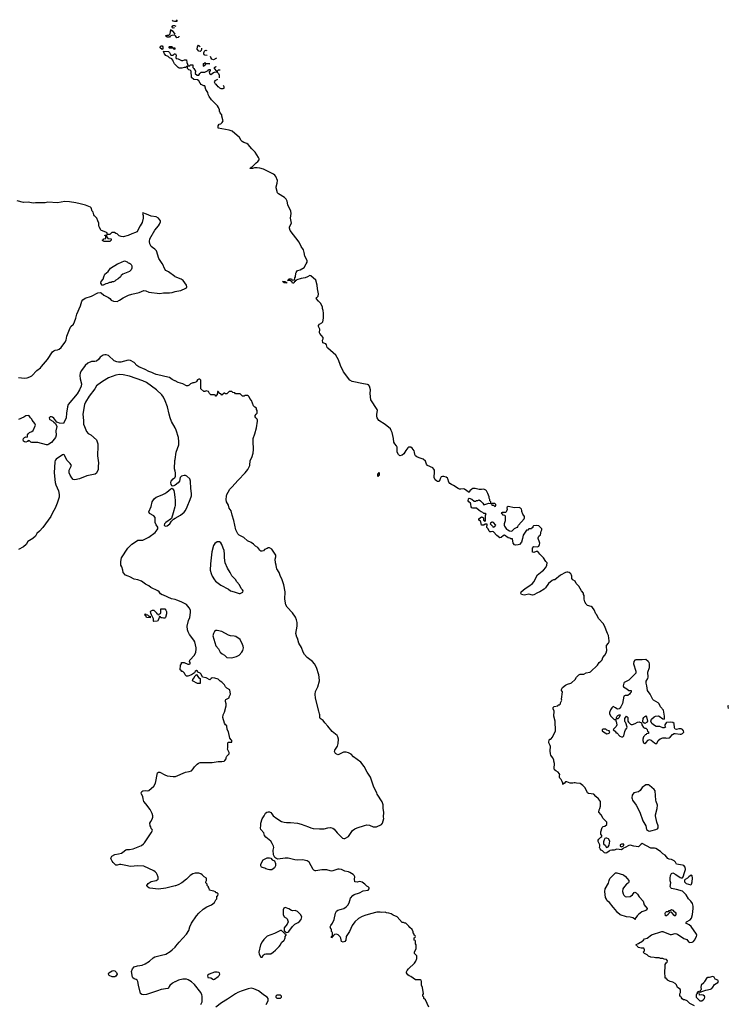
# Model space of a CAD drawing. Header units: inches. Extents: x 1793441 to 1900654, y 320892 to 470514.
# Tile 99 of 99: x 1877450 to 1889082, y 437835 to 454014. Entities that reach past the tile are written whole.
import ezdxf

# ---------------------------------------------------------------- set-up
doc = ezdxf.new("R2010")
doc.units = ezdxf.units.IN
doc.header["$MEASUREMENT"] = 0
for name, color, linetype in [('B8473', 7, 'Continuous'), ('B8474', 7, 'Continuous'), ('B8475', 7, 'Continuous'), ('B8483', 7, 'Continuous'), ('B8484', 7, 'Continuous'), ('B8485', 7, 'Continuous')]:
    doc.layers.add(name, color=color, linetype=linetype)

msp = doc.modelspace()

# ---------------------------------------------------------------- linework, layer by layer
at = {"layer": 'B8473', "color": 5, "elevation": 280}
for points in [[(1880000, 439782), (1879850, 439741), (1879730, 439726), (1879584, 439744), (1879569, 439750), (1879542, 439770), (1879539, 439790), (1879561, 439819), (1879610, 439855), (1879690, 439867), (1879722, 439890), (1879723, 439923), (1879709, 439970), (1879698, 439990), (1879687, 440000)], [(1880000, 438207), (1879995, 438205), (1879959, 438181), (1879916, 438144), (1879904, 438130), (1879890, 438102), (1879883, 438097), (1879770, 438081), (1879710, 438054), (1879530, 437997), (1879490, 437991), (1879456, 437996), (1879434, 438014), (1879398, 438150), (1879388, 438208), (1879378, 438230), (1879363, 438243), (1879330, 438253), (1879309, 438269), (1879302, 438282), (1879285, 438375), (1879300, 438420), (1879328, 438450), (1879382, 438470), (1879459, 438481), (1879510, 438499), (1879578, 438542), (1879642, 438598), (1879666, 438614), (1879775, 438645), (1879850, 438661), (1879919, 438701), (1879952, 438728), (1880000, 438776)]]:
    msp.add_lwpolyline(points, dxfattribs=at)
msp.add_lwpolyline([(1878990, 438285), (1878970, 438289), (1878918, 438310), (1878905, 438330), (1878910, 438342), (1878915, 438350), (1878970, 438383), (1878990, 438391), (1879010, 438387), (1879040, 438360), (1879052, 438330), (1879030, 438299), (1879010, 438289)], close=True, dxfattribs=at)
at = {"layer": 'B8474', "color": 5}
for points, elevation in [([(1879271, 450000), (1879282, 449990), (1879293, 449967), (1879292, 449930), (1879277, 449903), (1879250, 449874), (1879145, 449830), (1879118, 449810), (1879105, 449790), (1879066, 449754), (1879026, 449734), (1879010, 449718), (1878990, 449708), (1878970, 449708), (1878950, 449698), (1878926, 449694), (1878890, 449678), (1878864, 449676), (1878810, 449646), (1878790, 449666), (1878783, 449683), (1878789, 449710), (1878822, 449750), (1878829, 449790), (1878849, 449830), (1878902, 449878), (1878941, 449930), (1879053, 450000)], 260), ([(1880000, 449791), (1879994, 449794), (1879894, 449870), (1879849, 449890), (1879832, 449912), (1879794, 450000)], 260), ([(1877430, 448133), (1877530, 448126), (1877570, 448130), (1877616, 448144), (1877650, 448163), (1877730, 448250), (1877789, 448291), (1877810, 448315), (1877906, 448430), (1877990, 448556), (1878010, 448573), (1878030, 448582), (1878071, 448589), (1878098, 448602), (1878129, 448630), (1878193, 448707), (1878210, 448750), (1878226, 448814), (1878276, 448950), (1878290, 448970), (1878333, 449010), (1878352, 449048), (1878372, 449110), (1878386, 449174), (1878446, 449310), (1878469, 449390), (1878488, 449412), (1878522, 449438), (1878629, 449471), (1878730, 449526), (1878770, 449531), (1878785, 449525), (1878832, 449490), (1878908, 449448), (1878931, 449431), (1878950, 449406), (1878990, 449387), (1879050, 449383), (1879090, 449403), (1879150, 449443), (1879235, 449485), (1879293, 449506), (1879409, 449530), (1879490, 449563), (1879520, 449560), (1879570, 449537), (1879750, 449517), (1879810, 449527), (1879907, 449527), (1879950, 449533), (1880000, 449547)], 260), ([(1880000, 448078), (1879999, 448079), (1879950, 448104), (1879910, 448137), (1879831, 448149), (1879768, 448168), (1879690, 448184), (1879650, 448199), (1879618, 448218), (1879570, 448234), (1879507, 448267), (1879404, 448310), (1879375, 448330), (1879330, 448380), (1879270, 448416), (1879230, 448420), (1879110, 448388), (1879070, 448386), (1879044, 448390), (1879001, 448410), (1878910, 448495), (1878871, 448509), (1878850, 448509), (1878820, 448500), (1878773, 448467), (1878743, 448430), (1878710, 448401), (1878685, 448395), (1878630, 448396), (1878570, 448370), (1878524, 448330), (1878462, 448250), (1878445, 448210), (1878438, 448170), (1878443, 448110), (1878465, 448030), (1878460, 447990), (1878434, 447930), (1878394, 447866), (1878248, 447690), (1878234, 447650), (1878216, 447550), (1878210, 447470), (1878170, 447378), (1878103, 447383), (1878075, 447395), (1878062, 447402), (1878024, 447444), (1878010, 447468), (1877990, 447482), (1877970, 447489), (1877952, 447488), (1877932, 447470), (1877938, 447450), (1877944, 447444), (1877995, 447415), (1878010, 447398), (1878040, 447380), (1878058, 447330), (1878043, 447257), (1878046, 447186), (1878039, 447150), (1877970, 447064), (1877930, 447038), (1877910, 447030), (1877890, 447028), (1877750, 447066), (1877648, 447068), (1877630, 447074), (1877610, 447095), (1877604, 447096), (1877590, 447098), (1877578, 447082), (1877550, 447070), (1877530, 447075), (1877513, 447090), (1877505, 447110), (1877510, 447131), (1877530, 447151), (1877550, 447162), (1877570, 447154), (1877578, 447170), (1877578, 447190), (1877589, 447210), (1877612, 447228), (1877650, 447246), (1877670, 447265), (1877708, 447350), (1877698, 447378), (1877655, 447435), (1877648, 447450), (1877629, 447469), (1877618, 447490), (1877603, 447503), (1877589, 447509), (1877550, 447506), (1877516, 447484), (1877430, 447445)], 260), ([(1880000, 447305), (1879944, 447410), (1879918, 447470), (1879901, 447530), (1879876, 447650), (1879839, 447750), (1879810, 447810), (1879781, 447850), (1879694, 447934), (1879530, 448051), (1879470, 448082), (1879250, 448159), (1879150, 448180), (1879090, 448182), (1879029, 448171), (1878910, 448130), (1878807, 448070), (1878730, 448014), (1878710, 447995), (1878684, 447950), (1878589, 447830), (1878528, 447730), (1878512, 447690), (1878484, 447530), (1878495, 447430), (1878497, 447370), (1878511, 447330), (1878548, 447248), (1878575, 447215), (1878616, 447190), (1878710, 447111), (1878730, 447042), (1878735, 447010), (1878727, 446850), (1878742, 446730), (1878740, 446670), (1878736, 446624), (1878710, 446562), (1878690, 446544), (1878550, 446516), (1878430, 446470), (1878353, 446453), (1878330, 446459), (1878305, 446485), (1878277, 446530), (1878264, 446570), (1878264, 446610), (1878302, 446690), (1878280, 446720), (1878230, 446769), (1878182, 446862), (1878170, 446869), (1878150, 446864), (1878051, 446790), (1878034, 446770), (1878025, 446750), (1878013, 446570), (1878030, 446410), (1878042, 446370), (1878085, 446270), (1878096, 446210), (1878096, 446170), (1878065, 446070), (1878030, 445990), (1877987, 445913), (1877963, 445850), (1877830, 445669), (1877777, 445610), (1877731, 445570), (1877710, 445530), (1877666, 445490), (1877583, 445437), (1877556, 445390), (1877511, 445350), (1877431, 445309)], 280), ([(1880000, 446598), (1879991, 446631), (1879997, 446770), (1880000, 446789)], 280), ([(1880000, 446368), (1879970, 446348), (1879950, 446355), (1879934, 446374), (1879929, 446410), (1879939, 446430), (1879970, 446471), (1879995, 446490), (1880000, 446497)], 280), ([(1880000, 444485), (1879940, 444500), (1879810, 444559), (1879786, 444566), (1879762, 444582), (1879739, 444610), (1879715, 444630), (1879604, 444684), (1879569, 444709), (1879517, 444737), (1879450, 444789), (1879390, 444809), (1879330, 444823), (1879260, 444860), (1879228, 444870), (1879189, 444889), (1879148, 444930), (1879142, 444970), (1879125, 445025), (1879109, 445050), (1879109, 445109), (1879121, 445170), (1879224, 445330), (1879250, 445360), (1879290, 445396), (1879337, 445423), (1879390, 445464), (1879470, 445461), (1879570, 445510), (1879672, 445590), (1879706, 445630), (1879717, 445650), (1879717, 445677), (1879692, 445712), (1879675, 445750), (1879672, 445832), (1879650, 445861), (1879582, 445902), (1879569, 445929), (1879606, 446014), (1879622, 446090), (1879658, 446142), (1879692, 446168), (1879790, 446206), (1879830, 446226), (1879866, 446250), (1879930, 446306), (1879950, 446314), (1879978, 446278), (1879988, 446248), (1879997, 446170), (1880000, 446111)], 280), ([(1880000, 446033), (1879996, 446010), (1879970, 445910), (1879940, 445820), (1879850, 445753), (1879827, 445730), (1879821, 445710), (1879823, 445703), (1879850, 445691), (1879870, 445696), (1879914, 445730), (1879944, 445776), (1879973, 445807), (1880000, 445822)], 280), ([(1879687, 440000), (1879675, 440010), (1879650, 440029), (1879490, 440106), (1879390, 440109), (1879270, 440097), (1879190, 440118), (1879110, 440133), (1879090, 440133), (1879050, 440123), (1879030, 440124), (1878984, 440164), (1878966, 440186), (1878945, 440230), (1878949, 440250), (1878965, 440270), (1879010, 440294), (1879074, 440306), (1879119, 440321), (1879145, 440335), (1879190, 440374), (1879210, 440381), (1879250, 440377), (1879310, 440391), (1879450, 440444), (1879484, 440470), (1879501, 440490), (1879608, 440650), (1879628, 440690), (1879627, 440707), (1879610, 440726), (1879602, 440750), (1879589, 440770), (1879588, 440810), (1879600, 440840), (1879625, 440875), (1879634, 440910), (1879634, 440930), (1879624, 440970), (1879590, 441038), (1879523, 441130), (1879487, 441170), (1879474, 441210), (1879469, 441250), (1879449, 441290), (1879445, 441310), (1879454, 441330), (1879470, 441341), (1879510, 441347), (1879550, 441344), (1879572, 441348), (1879650, 441421), (1879677, 441470), (1879710, 441638), (1879730, 441651), (1879750, 441647), (1879830, 441603), (1879870, 441591), (1879970, 441577), (1880000, 441580)], 280)]:
    msp.add_lwpolyline(points, dxfattribs=dict(at, elevation=elevation))
at = {"layer": 'B8474', "color": 5, "elevation": 280}
for points in [[(1879810, 444182), (1879790, 444188), (1879768, 444188), (1879762, 444202), (1879750, 444206), (1879738, 444202), (1879734, 444170), (1879710, 444128), (1879650, 444126), (1879646, 444130), (1879646, 444170), (1879616, 444236), (1879600, 444260), (1879598, 444290), (1879610, 444302), (1879630, 444312), (1879650, 444312), (1879694, 444270), (1879698, 444258), (1879713, 444253), (1879718, 444238), (1879730, 444234), (1879742, 444238), (1879747, 444253), (1879762, 444258), (1879766, 444270), (1879767, 444333), (1879830, 444332), (1879851, 444311), (1879862, 444290), (1879862, 444250), (1879842, 444190), (1879830, 444182)], [(1879590, 444186), (1879529, 444189), (1879522, 444222), (1879506, 444230), (1879507, 444253), (1879513, 444253), (1879518, 444238), (1879550, 444234), (1879570, 444214), (1879593, 444213), (1879594, 444190)]]:
    msp.add_lwpolyline(points, close=True, dxfattribs=at)
at = {"layer": 'B8475', "color": 5}
for points, elevation in [([(1880000, 453983), (1879990, 453982), (1879969, 453989), (1879957, 454008)], 240), ([(1880000, 453756), (1879998, 453758), (1879945, 453755), (1879918, 453742), (1879910, 453726), (1879869, 453729), (1879846, 453750), (1879870, 453762), (1879898, 453762), (1879919, 453781), (1879930, 453854), (1879938, 453838), (1879950, 453834), (1879998, 453778), (1879999, 453778)], 240), ([(1879992, 453879), (1879990, 453878), (1879970, 453875), (1879958, 453878), (1879948, 453890), (1879970, 453918), (1879990, 453918), (1880000, 453915)], 240), ([(1880000, 453276), (1879990, 453286), (1879968, 453330), (1879966, 453350), (1879948, 453368), (1879910, 453388), (1879889, 453409), (1879850, 453428), (1879828, 453450), (1879818, 453478), (1879808, 453490), (1879810, 453494), (1879892, 453492), (1879910, 453474), (1879933, 453433), (1879967, 453433), (1879990, 453454), (1880000, 453454)], 240), ([(1879794, 450000), (1879790, 450010), (1879732, 450092), (1879695, 450215), (1879670, 450241), (1879630, 450269), (1879610, 450289), (1879585, 450330), (1879578, 450370), (1879585, 450415), (1879667, 450553), (1879730, 450627), (1879746, 450654), (1879762, 450690), (1879760, 450710), (1879727, 450750), (1879690, 450777), (1879610, 450787), (1879530, 450819), (1879470, 450838), (1879465, 450830), (1879475, 450795), (1879477, 450750), (1879459, 450681), (1879430, 450624), (1879404, 450590), (1879387, 450550), (1879370, 450530), (1879350, 450517), (1879290, 450496), (1879230, 450466), (1879150, 450446), (1879113, 450453), (1879084, 450464), (1879050, 450495), (1879030, 450498), (1879004, 450516), (1878964, 450516), (1878930, 450486), (1878886, 450486), (1878886, 450510), (1878876, 450516), (1878810, 450546), (1878788, 450548), (1878755, 450610), (1878749, 450630), (1878748, 450670), (1878730, 450706), (1878715, 450750), (1878675, 450790), (1878666, 450806), (1878655, 450850), (1878642, 450870), (1878623, 450923), (1878610, 450935), (1878528, 450968), (1878442, 450990), (1878370, 451007), (1878270, 451022), (1878190, 451024), (1878070, 451006), (1877910, 451013), (1877870, 451007), (1877710, 451006), (1877670, 451001), (1877590, 451014), (1877510, 451009), (1877410, 451035)], 260), ([(1879053, 450000), (1879069, 450010), (1879170, 450051), (1879213, 450033), (1879230, 450018), (1879255, 450015), (1879271, 450000)], 260)]:
    msp.add_lwpolyline(points, dxfattribs=dict(at, elevation=elevation))
for points, elevation in [([(1879790, 453526), (1879758, 453550), (1879758, 453570), (1879770, 453582), (1879790, 453582), (1879802, 453570), (1879800, 453540)], 240), ([(1879990, 453526), (1879982, 453542), (1879967, 453547), (1879910, 453546), (1879906, 453550), (1879906, 453570), (1879910, 453574), (1879947, 453573), (1879954, 453570), (1879958, 453558), (1879990, 453554), (1879994, 453550), (1879994, 453530)], 240), ([(1878930, 450368), (1878832, 450368), (1878826, 450370), (1878822, 450382), (1878810, 450386), (1878810, 450394), (1878822, 450398), (1878830, 450414), (1878862, 450418), (1878866, 450450), (1878862, 450462), (1878847, 450467), (1878847, 450473), (1878874, 450474), (1878878, 450438), (1878893, 450433), (1878898, 450418), (1878953, 450413), (1878954, 450390), (1878938, 450382)], 260)]:
    msp.add_lwpolyline(points, close=True, dxfattribs=dict(at, elevation=elevation))
at = {"layer": 'B8483', "color": 5}
for points, elevation in [([(1880000, 438776), (1880014, 438790), (1880065, 438855), (1880187, 438990), (1880227, 439050), (1880244, 439110), (1880271, 439169), (1880353, 439287), (1880390, 439330), (1880461, 439399), (1880524, 439436), (1880598, 439470), (1880648, 439510), (1880668, 439552), (1880686, 439570), (1880686, 439610), (1880702, 439618), (1880706, 439650), (1880690, 439666), (1880667, 439667), (1880662, 439682), (1880636, 439696), (1880610, 439698), (1880587, 439707), (1880566, 439710), (1880562, 439742), (1880548, 439748), (1880547, 439767), (1880530, 439786), (1880526, 439810), (1880508, 439830), (1880508, 439850), (1880518, 439870), (1880518, 439910), (1880478, 439930), (1880445, 439965), (1880421, 439981), (1880390, 439989), (1880328, 439992), (1880290, 439981), (1880250, 439954), (1880188, 439892), (1880109, 439831), (1880050, 439798), (1880010, 439784), (1880000, 439782)], 280), ([(1884168, 437790), (1884110, 437906), (1884086, 437930), (1884086, 437950), (1884068, 437968), (1884068, 437990), (1884078, 438010), (1884062, 438110), (1884048, 438150), (1884048, 438210), (1884038, 438230), (1884030, 438238), (1883950, 438235), (1883873, 438293), (1883845, 438305), (1883821, 438321), (1883802, 438350), (1883802, 438370), (1883809, 438390), (1883830, 438416), (1883929, 438510), (1883954, 438546), (1883969, 438590), (1883968, 438630), (1883929, 438670), (1883929, 438691), (1883958, 438750), (1883958, 438810), (1883946, 438830), (1883946, 438870), (1883942, 438882), (1883926, 438890), (1883926, 438930), (1883942, 438938), (1883946, 438950), (1883942, 438962), (1883926, 438970), (1883926, 438990), (1883908, 439008), (1883907, 439027), (1883890, 439066), (1883856, 439096), (1883840, 439120), (1883790, 439166), (1883770, 439168), (1883750, 439178), (1883730, 439178), (1883646, 439270), (1883580, 439300), (1883550, 439322), (1883510, 439335), (1883470, 439338), (1883450, 439349), (1883390, 439344), (1883370, 439349), (1883311, 439349), (1883210, 439324), (1883190, 439314), (1883130, 439302), (1883070, 439279), (1883014, 439246), (1882951, 439189), (1882907, 439130), (1882866, 439030), (1882811, 438950), (1882806, 438890), (1882790, 438869), (1882770, 438859), (1882758, 438858), (1882730, 438866), (1882720, 438920), (1882710, 438946), (1882676, 438976), (1882650, 438986), (1882618, 438982), (1882614, 438970), (1882598, 438962), (1882590, 438946), (1882578, 438942), (1882570, 438926), (1882568, 438950), (1882582, 438958), (1882586, 438970), (1882586, 439010), (1882582, 439022), (1882568, 439030), (1882566, 439070), (1882558, 439078), (1882549, 439110), (1882557, 439130), (1882587, 439170), (1882614, 439226), (1882634, 439330), (1882650, 439367), (1882670, 439383), (1882710, 439391), (1882730, 439401), (1882770, 439411), (1882810, 439438), (1882836, 439464), (1882857, 439503), (1882880, 439580), (1882918, 439622), (1882940, 439640), (1883030, 439666), (1883090, 439702), (1883170, 439712), (1883188, 439730), (1883188, 439750), (1883170, 439768), (1883150, 439778), (1883118, 439810), (1883070, 439842), (1883030, 439853), (1882990, 439842), (1882950, 439848), (1882944, 439890), (1882949, 439930), (1882941, 439950), (1882922, 439970), (1882869, 440000)], 260), ([(1888526, 437810), (1888450, 437846), (1888406, 437890), (1888367, 437907), (1888348, 437908), (1888327, 437927), (1888306, 437950), (1888302, 437962), (1888288, 437970), (1888288, 438010), (1888298, 438030), (1888298, 438070), (1888290, 438086), (1888249, 438109), (1888233, 438153), (1888210, 438175), (1888170, 438198), (1888130, 438208), (1888086, 438230), (1888082, 438242), (1888067, 438247), (1888062, 438262), (1888047, 438267), (1888046, 438310), (1888038, 438330), (1888038, 438390), (1888048, 438430), (1888046, 438490), (1888063, 438517), (1888078, 438530), (1888086, 438550), (1888066, 438570), (1888030, 438578), (1888010, 438588), (1887970, 438588), (1887950, 438598), (1887890, 438598), (1887867, 438607), (1887808, 438608), (1887770, 438628), (1887749, 438649), (1887706, 438670), (1887686, 438690), (1887707, 438713), (1887708, 438730), (1887695, 438755), (1887690, 438758), (1887650, 438758), (1887610, 438769), (1887586, 438790), (1887582, 438802), (1887566, 438810), (1887582, 438818), (1887589, 438831), (1887610, 438832), (1887628, 438850), (1887644, 438856), (1887689, 438891), (1887709, 438910), (1887750, 438924), (1887824, 438976), (1887990, 439030), (1888010, 439030), (1888130, 438984), (1888150, 438982), (1888210, 438997), (1888230, 438994), (1888250, 438985), (1888350, 438918), (1888400, 438900), (1888430, 438862), (1888450, 438853), (1888490, 438856), (1888510, 438868), (1888530, 438891), (1888561, 438950), (1888564, 438970), (1888558, 438990), (1888471, 439111), (1888439, 439139), (1888388, 439170), (1888395, 439190), (1888457, 439223), (1888477, 439250), (1888493, 439310), (1888505, 439410), (1888506, 439450), (1888495, 439490), (1888469, 439530), (1888427, 439570), (1888390, 439633), (1888333, 439693), (1888230, 439724), (1888150, 439739), (1888137, 439750), (1888127, 439770), (1888139, 439830), (1888130, 439866), (1888127, 439910), (1888133, 439950), (1888150, 439985), (1888170, 439996), (1888222, 439970), (1888290, 439918), (1888310, 439911), (1888330, 439912), (1888342, 439930), (1888365, 440000)], 240), ([(1880422, 437830), (1880444, 437876), (1880447, 437970), (1880442, 437990), (1880421, 438030), (1880322, 438162), (1880270, 438206), (1880218, 438238), (1880190, 438247), (1880130, 438246), (1880058, 438230), (1880000, 438207)], 280), ([(1881498, 437830), (1881528, 437890), (1881528, 437930), (1881515, 437955), (1881450, 437989), (1881420, 438020), (1881370, 438059), (1881292, 438092), (1881250, 438099), (1881202, 438090), (1881088, 438052), (1881030, 438027), (1880990, 438007), (1880863, 437917), (1880762, 437858), (1880670, 437789)], 280)]:
    msp.add_lwpolyline(points, dxfattribs=dict(at, elevation=elevation))
for points, elevation in [([(1887410, 439603), (1887470, 439607), (1887507, 439633), (1887538, 439670), (1887550, 439676), (1887570, 439666), (1887590, 439645), (1887619, 439599), (1887687, 439530), (1887699, 439470), (1887751, 439410), (1887746, 439390), (1887730, 439374), (1887663, 439357), (1887607, 439313), (1887585, 439290), (1887564, 439256), (1887554, 439250), (1887554, 439230), (1887550, 439226), (1887542, 439242), (1887515, 439255), (1887470, 439269), (1887410, 439274), (1887305, 439305), (1887261, 439341), (1887229, 439390), (1887190, 439429), (1887130, 439509), (1887096, 439536), (1887081, 439561), (1887069, 439590), (1887057, 439690), (1887062, 439730), (1887114, 439826), (1887124, 439870), (1887139, 439901), (1887201, 439970), (1887230, 439993), (1887250, 439996), (1887362, 439962), (1887395, 439935), (1887447, 439870), (1887451, 439850), (1887445, 439830), (1887413, 439807), (1887376, 439770), (1887351, 439730), (1887347, 439690), (1887355, 439650), (1887365, 439626), (1887388, 439608)], 240), ([(1888475, 439955), (1888432, 439930), (1888412, 439910), (1888375, 439885), (1888366, 439874), (1888361, 439850), (1888390, 439819), (1888470, 439798), (1888479, 439810), (1888488, 439848), (1888493, 439910), (1888490, 439946)], 240), ([(1881810, 439428), (1881785, 439415), (1881774, 439390), (1881774, 439310), (1881790, 439274), (1881830, 439252), (1881840, 439240), (1881855, 439190), (1881841, 439150), (1881792, 439090), (1881793, 439053), (1881798, 439038), (1881810, 439034), (1881818, 439018), (1881830, 439014), (1881850, 439022), (1881870, 439032), (1881930, 439111), (1881969, 439150), (1882023, 439177), (1882039, 439190), (1882069, 439230), (1882079, 439270), (1882061, 439310), (1882010, 439359), (1881970, 439376), (1881930, 439373), (1881910, 439377), (1881870, 439404)], 280), ([(1888210, 439286), (1888190, 439298), (1888179, 439319), (1888150, 439348), (1888118, 439342), (1888114, 439330), (1888100, 439320), (1888096, 439310), (1888070, 439287), (1888049, 439290), (1888045, 439330), (1888050, 439342), (1888070, 439362), (1888098, 439362), (1888110, 439374), (1888130, 439374), (1888150, 439391), (1888170, 439382), (1888196, 439356), (1888212, 439350), (1888222, 439330), (1888222, 439310)], 240), ([(1881730, 439048), (1881630, 438999), (1881510, 438953), (1881459, 438901), (1881430, 438864), (1881403, 438810), (1881375, 438690), (1881380, 438660), (1881410, 438612), (1881430, 438612), (1881453, 438647), (1881470, 438659), (1881490, 438664), (1881530, 438662), (1881570, 438667), (1881609, 438690), (1881650, 438723), (1881710, 438784), (1881729, 438810), (1881750, 438850), (1881789, 438890), (1881802, 438910), (1881808, 438930), (1881806, 438950), (1881826, 438970), (1881822, 438982), (1881807, 438987), (1881802, 439002), (1881786, 439010), (1881782, 439022), (1881770, 439026), (1881747, 439047)], 280), ([(1880690, 438366), (1880650, 438361), (1880562, 438330), (1880532, 438310), (1880538, 438278), (1880588, 438272), (1880630, 438245), (1880650, 438246), (1880709, 438291), (1880724, 438310), (1880733, 438333), (1880729, 438350), (1880718, 438358)], 280), ([(1888830, 438294), (1888770, 438278), (1888743, 438277), (1888730, 438269), (1888691, 438210), (1888683, 438190), (1888639, 438150), (1888634, 438110), (1888636, 438084), (1888632, 438068), (1888614, 438050), (1888618, 438038), (1888630, 438034), (1888638, 438042), (1888650, 438045), (1888712, 438068), (1888790, 438084), (1888810, 438095), (1888830, 438116), (1888858, 438162), (1888910, 438191), (1888919, 438210), (1888912, 438230), (1888868, 438248), (1888850, 438281)], 240), ([(1881730, 437986), (1881670, 437986), (1881654, 437970), (1881654, 437950), (1881670, 437934), (1881730, 437934), (1881746, 437950), (1881746, 437970)], 280), ([(1888590, 438046), (1888574, 438030), (1888573, 438007), (1888558, 438002), (1888554, 437990), (1888554, 437950), (1888613, 437893), (1888650, 437891), (1888670, 437906), (1888694, 437930), (1888698, 437950), (1888690, 437969), (1888670, 437983), (1888650, 437989), (1888607, 437987), (1888606, 438030), (1888602, 438042)], 240)]:
    msp.add_lwpolyline(points, close=True, dxfattribs=dict(at, elevation=elevation))
at = {"layer": 'B8484', "color": 5}
for points, elevation in [([(1888365, 440000), (1888382, 440050), (1888377, 440090), (1888354, 440114), (1888330, 440123), (1888230, 440138), (1888216, 440170), (1888195, 440195), (1888150, 440217), (1888110, 440222), (1888090, 440229), (1888045, 440285), (1888009, 440310), (1887967, 440347), (1887895, 440395), (1887870, 440403), (1887810, 440401), (1887670, 440475), (1887650, 440468), (1887638, 440450), (1887610, 440425), (1887530, 440433), (1887470, 440449), (1887450, 440444), (1887392, 440410), (1887360, 440400), (1887350, 440388), (1887330, 440375), (1887250, 440384), (1887210, 440369), (1887170, 440369), (1887140, 440360), (1887126, 440354), (1887090, 440322), (1887070, 440318), (1887050, 440326), (1887019, 440359), (1886998, 440370), (1886978, 440390), (1886969, 440410), (1886976, 440436), (1886976, 440456), (1886945, 440510), (1886945, 440530), (1886955, 440550), (1886990, 440582), (1887006, 440590), (1887006, 440610), (1886989, 440629), (1886989, 440669), (1887010, 440742), (1887030, 440758), (1887056, 440764), (1887086, 440790), (1887086, 440830), (1887029, 440889), (1886998, 440950), (1886958, 440990), (1886962, 441030), (1886975, 441050), (1886982, 441090), (1886982, 441170), (1886952, 441212), (1886909, 441250), (1886875, 441290), (1886790, 441298), (1886770, 441309), (1886730, 441390), (1886693, 441433), (1886650, 441465), (1886589, 441469), (1886570, 441475), (1886550, 441475), (1886529, 441469), (1886489, 441469), (1886430, 441488), (1886410, 441488), (1886390, 441466), (1886378, 441462), (1886374, 441450), (1886367, 441447), (1886368, 441470), (1886356, 441496), (1886338, 441530), (1886318, 441550), (1886309, 441570), (1886309, 441590), (1886315, 441610), (1886308, 441630), (1886289, 441649), (1886250, 441669), (1886229, 441690), (1886224, 441710), (1886229, 441790), (1886218, 441830), (1886218, 441850), (1886198, 441890), (1886169, 441930), (1886162, 441950), (1886159, 441999), (1886165, 442070), (1886159, 442090), (1886135, 442130), (1886135, 442150), (1886149, 442191), (1886170, 442194), (1886198, 442222), (1886245, 442330), (1886241, 442490), (1886221, 442570), (1886224, 442650), (1886206, 442690), (1886206, 442710), (1886226, 442730), (1886282, 442738), (1886290, 442754), (1886310, 442754), (1886326, 442770), (1886326, 442790), (1886348, 442830), (1886342, 442850), (1886358, 442970), (1886346, 442990), (1886346, 443010), (1886362, 443038), (1886410, 443081), (1886443, 443097), (1886498, 443110), (1886510, 443118), (1886570, 443172), (1886588, 443210), (1886630, 443251), (1886650, 443261), (1886710, 443261), (1886750, 443283), (1886810, 443291), (1886821, 443299), (1886935, 443410), (1886962, 443450), (1886990, 443471), (1887010, 443498), (1887025, 443535), (1887057, 443570), (1887077, 443610), (1887089, 443650), (1887089, 443670), (1887081, 443690), (1887081, 443730), (1887114, 443770), (1887124, 443790), (1887125, 443810), (1887116, 443896), (1887097, 443930), (1887052, 444052), (1887029, 444090), (1886959, 444170), (1886920, 444239), (1886909, 444250), (1886878, 444318), (1886853, 444353), (1886830, 444369), (1886770, 444389), (1886749, 444410), (1886729, 444450), (1886719, 444490), (1886715, 444530), (1886718, 444550), (1886708, 444570), (1886706, 444590), (1886670, 444628), (1886626, 444706), (1886584, 444750), (1886569, 444789), (1886529, 444810), (1886515, 444830), (1886515, 444870), (1886510, 444886), (1886498, 444910), (1886470, 444929), (1886450, 444935), (1886430, 444935), (1886410, 444929), (1886330, 444884), (1886232, 444810), (1886211, 444809), (1886190, 444798), (1886130, 444748), (1886080, 444679), (1886060, 444659), (1885987, 444613), (1885950, 444597), (1885890, 444561), (1885870, 444556), (1885810, 444573), (1885761, 444561), (1885730, 444559), (1885689, 444570), (1885679, 444590), (1885684, 444610), (1885750, 444670), (1885810, 444706), (1885870, 444751), (1885890, 444778), (1885950, 444890), (1885970, 444910), (1886029, 444950), (1886050, 444971), (1886086, 445014), (1886104, 445050), (1886108, 445090), (1886089, 445109), (1886049, 445170), (1885989, 445230), (1885955, 445275), (1885930, 445278), (1885890, 445258), (1885870, 445266), (1885869, 445269), (1885866, 445314), (1885869, 445331), (1885882, 445350), (1885890, 445356), (1885950, 445352), (1885970, 445362), (1885984, 445390), (1885989, 445410), (1885985, 445430), (1885959, 445490), (1885960, 445500), (1885973, 445527), (1885997, 445550), (1886013, 445607), (1886024, 445630), (1886022, 445650), (1885990, 445682), (1885970, 445695), (1885930, 445702), (1885884, 445696), (1885873, 445687), (1885872, 445668), (1885858, 445662), (1885850, 445646), (1885810, 445646), (1885792, 445628), (1885770, 445626), (1885715, 445545), (1885706, 445490), (1885685, 445430), (1885652, 445390), (1885635, 445385), (1885590, 445378), (1885570, 445386), (1885548, 445410), (1885542, 445482), (1885510, 445486), (1885495, 445495), (1885470, 445502), (1885410, 445542), (1885390, 445538), (1885355, 445505), (1885330, 445502), (1885280, 445539), (1885230, 445598), (1885210, 445606), (1885190, 445598), (1885170, 445598), (1885158, 445610), (1885138, 445650), (1885118, 445670), (1885118, 445690), (1885126, 445710), (1885122, 445722), (1885090, 445726), (1885071, 445709), (1885029, 445709), (1885022, 445762), (1885014, 445774), (1884986, 445790), (1884988, 445810), (1885030, 445845), (1885050, 445842), (1885062, 445830), (1885062, 445790), (1885090, 445774), (1885098, 445782), (1885098, 445870), (1885106, 445890), (1885090, 445898), (1885070, 445898), (1885054, 445914), (1885025, 445925), (1884990, 445948), (1884950, 445988), (1884890, 445985), (1884870, 445995), (1884859, 446010), (1884855, 446055), (1884849, 446069), (1884822, 446090), (1884814, 446110), (1884818, 446142), (1884830, 446154), (1884870, 446138), (1884910, 446102), (1884936, 446104), (1884950, 446114), (1884970, 446114), (1884990, 446122), (1885014, 446110), (1885051, 446071), (1885070, 446042), (1885150, 446072), (1885178, 446062), (1885186, 446070), (1885186, 446090), (1885168, 446108), (1885168, 446130), (1885158, 446150), (1885155, 446175), (1885135, 446230), (1885113, 446270), (1885101, 446281), (1885070, 446301), (1885030, 446294), (1884990, 446295), (1884928, 446308), (1884890, 446309), (1884870, 446298), (1884842, 446270), (1884830, 446246), (1884750, 446299), (1884730, 446304), (1884690, 446299), (1884670, 446301), (1884650, 446309), (1884570, 446361), (1884536, 446376), (1884513, 446393), (1884497, 446417), (1884477, 446470), (1884470, 446479), (1884450, 446495), (1884410, 446509), (1884390, 446509), (1884370, 446502), (1884351, 446470), (1884343, 446437), (1884334, 446426), (1884310, 446424), (1884290, 446435), (1884270, 446454), (1884256, 446490), (1884254, 446526), (1884259, 446550), (1884262, 446610), (1884249, 446630), (1884230, 446650), (1884144, 446690), (1884130, 446709), (1884110, 446757), (1884074, 446794), (1884010, 446812), (1883970, 446830), (1883946, 446846), (1883936, 446870), (1883932, 446910), (1883923, 446930), (1883890, 446972), (1883870, 446987), (1883833, 446987), (1883821, 446979), (1883786, 446934), (1883758, 446882), (1883730, 446861), (1883690, 446849), (1883669, 446869), (1883649, 446910), (1883648, 446990), (1883638, 447010), (1883606, 447046), (1883593, 447070), (1883587, 447130), (1883562, 447230), (1883550, 447266), (1883537, 447290), (1883450, 447360), (1883348, 447428), (1883320, 447470), (1883313, 447490), (1883310, 447530), (1883323, 447590), (1883318, 447610), (1883216, 447770), (1883202, 447870), (1883210, 447930), (1883194, 447994), (1883175, 448015), (1883161, 448021), (1883091, 448031), (1882910, 448071), (1882872, 448092), (1882765, 448230), (1882718, 448330), (1882684, 448424), (1882641, 448501), (1882510, 448615), (1882499, 448630), (1882489, 448670), (1882478, 448690), (1882426, 448706), (1882421, 448750), (1882429, 448770), (1882429, 448790), (1882376, 448856), (1882373, 448870), (1882379, 448930), (1882355, 448970), (1882353, 448990), (1882370, 449011), (1882409, 449030), (1882424, 449050), (1882437, 449110), (1882439, 449190), (1882434, 449234), (1882418, 449270), (1882418, 449290), (1882394, 449350), (1882385, 449364), (1882354, 449390), (1882318, 449430), (1882326, 449450), (1882348, 449470), (1882353, 449510), (1882337, 449590), (1882334, 449650), (1882312, 449732), (1882230, 449806), (1882210, 449808), (1882174, 449786), (1882134, 449770), (1882070, 449762), (1882001, 449739), (1881986, 449726), (1881974, 449726), (1881972, 449710), (1881954, 449706), (1881954, 449694), (1881947, 449687), (1881930, 449686), (1881922, 449702), (1881906, 449710), (1881902, 449722), (1881890, 449726), (1881850, 449726), (1881846, 449730), (1881862, 449738), (1881870, 449754), (1881910, 449754), (1881918, 449738), (1881930, 449734), (1881962, 449738), (1881966, 449770), (1881978, 449790), (1881984, 449850), (1881990, 449862), (1882010, 449891), (1882054, 449906), (1882117, 449943), (1882151, 450000)], 240), ([(1880000, 449547), (1880030, 449555), (1880095, 449565), (1880179, 449601), (1880189, 449610), (1880195, 449625), (1880189, 449650), (1880134, 449730), (1880102, 449750), (1880000, 449791)], 260), ([(1882869, 440000), (1882850, 440011), (1882790, 440021), (1882730, 440050), (1882695, 440055), (1882670, 440054), (1882593, 440027), (1882570, 440024), (1882547, 440027), (1882490, 440045), (1882410, 440045), (1882312, 440028), (1882298, 440030), (1882279, 440039), (1882270, 440049), (1882200, 440170), (1882170, 440193), (1882090, 440208), (1882010, 440204), (1881968, 440208), (1881859, 440239), (1881810, 440238), (1881690, 440221), (1881655, 440235), (1881638, 440250), (1881618, 440290), (1881613, 440370), (1881621, 440410), (1881616, 440436), (1881597, 440477), (1881575, 440515), (1881490, 440582), (1881470, 440609), (1881455, 440655), (1881409, 440710), (1881402, 440730), (1881409, 440771), (1881409, 440810), (1881430, 440882), (1881464, 440930), (1881483, 440977), (1881506, 440994), (1881530, 440999), (1881550, 440996), (1881570, 440987), (1881590, 440966), (1881612, 440932), (1881670, 440886), (1881750, 440841), (1881790, 440827), (1881830, 440822), (1881895, 440825), (1882010, 440810), (1882070, 440795), (1882190, 440754), (1882230, 440736), (1882270, 440726), (1882370, 440719), (1882450, 440719), (1882510, 440736), (1882550, 440739), (1882589, 440729), (1882613, 440713), (1882659, 440650), (1882730, 440579), (1882750, 440563), (1882770, 440557), (1882790, 440560), (1882850, 440592), (1882914, 440690), (1882950, 440719), (1882990, 440737), (1883110, 440775), (1883150, 440782), (1883190, 440779), (1883250, 440753), (1883306, 440750), (1883389, 440791), (1883404, 440810), (1883429, 440890), (1883424, 440910), (1883429, 440990), (1883415, 441055), (1883414, 441114), (1883400, 441160), (1883319, 441290), (1883314, 441310), (1883265, 441405), (1883210, 441569), (1883156, 441650), (1883105, 441745), (1883050, 441813), (1882930, 441901), (1882890, 441944), (1882850, 441965), (1882810, 441977), (1882763, 441977), (1882730, 441964), (1882690, 441939), (1882670, 441937), (1882634, 441954), (1882619, 441990), (1882624, 442010), (1882665, 442075), (1882678, 442122), (1882685, 442190), (1882675, 442230), (1882659, 442250), (1882578, 442318), (1882510, 442404), (1882458, 442458), (1882430, 442498), (1882384, 442530), (1882378, 442550), (1882379, 442590), (1882374, 442610), (1882358, 442650), (1882305, 442865), (1882299, 442930), (1882306, 442974), (1882346, 443050), (1882369, 443149), (1882368, 443210), (1882361, 443250), (1882321, 443370), (1882290, 443430), (1882257, 443470), (1882170, 443531), (1882123, 443583), (1882101, 443621), (1882078, 443698), (1882030, 443770), (1882012, 443850), (1881999, 443870), (1881984, 443930), (1882006, 444050), (1882004, 444110), (1881995, 444150), (1881976, 444196), (1881926, 444270), (1881842, 444362), (1881821, 444401), (1881805, 444490), (1881806, 444610), (1881788, 444730), (1881760, 444810), (1881723, 444883), (1881708, 444930), (1881670, 444990), (1881664, 445010), (1881661, 445050), (1881647, 445090), (1881641, 445150), (1881656, 445190), (1881657, 445217), (1881590, 445315), (1881550, 445335), (1881530, 445335), (1881510, 445322), (1881471, 445309), (1881450, 445289), (1881430, 445282), (1881410, 445282), (1881390, 445298), (1881359, 445339), (1881322, 445362), (1881290, 445396), (1881250, 445423), (1881190, 445453), (1881127, 445507), (1881050, 445545), (1881030, 445564), (1880997, 445630), (1880967, 445787), (1880937, 445870), (1880924, 445944), (1880889, 445990), (1880875, 446034), (1880845, 446090), (1880839, 446130), (1880845, 446184), (1880852, 446210), (1880873, 446250), (1880902, 446298), (1880930, 446332), (1881038, 446450), (1881153, 446567), (1881195, 446625), (1881230, 446690), (1881235, 446770), (1881259, 446821), (1881282, 446890), (1881289, 446950), (1881280, 447090), (1881283, 447130), (1881311, 447210), (1881338, 447310), (1881355, 447415), (1881355, 447435), (1881349, 447449), (1881328, 447470), (1881318, 447490), (1881318, 447510), (1881330, 447534), (1881346, 447550), (1881346, 447590), (1881338, 447610), (1881338, 447630), (1881310, 447648), (1881289, 447669), (1881256, 447756), (1881226, 447790), (1881216, 447816), (1881206, 447830), (1881190, 447838), (1881150, 447838), (1881132, 447828), (1881110, 447826), (1881070, 447866), (1880990, 447866), (1880982, 447882), (1880950, 447886), (1880930, 447906), (1880890, 447906), (1880850, 447866), (1880830, 447866), (1880816, 447876), (1880804, 447876), (1880770, 447846), (1880750, 447866), (1880726, 447870), (1880726, 447890), (1880710, 447906), (1880698, 447902), (1880692, 447850), (1880678, 447842), (1880672, 447828), (1880666, 447830), (1880662, 447842), (1880647, 447847), (1880590, 447849), (1880566, 447870), (1880550, 447906), (1880528, 447908), (1880510, 447918), (1880490, 447906), (1880470, 447906), (1880426, 447950), (1880426, 448090), (1880407, 448107), (1880390, 448108), (1880370, 448095), (1880351, 448069), (1880340, 448060), (1880310, 448048), (1880290, 448048), (1880254, 448030), (1880232, 448008), (1880210, 447998), (1880190, 447998), (1880126, 448030), (1880050, 448054), (1880000, 448078)], 260), ([(1880000, 446789), (1880021, 446910), (1880062, 447030), (1880064, 447076), (1880055, 447150), (1880018, 447270), (1880000, 447305)], 280), ([(1880000, 446497), (1880009, 446511), (1880007, 446570), (1880000, 446598)], 280), ([(1880000, 445822), (1880087, 445873), (1880150, 445923), (1880170, 445951), (1880198, 446010), (1880250, 446131), (1880268, 446190), (1880270, 446230), (1880257, 446310), (1880253, 446433), (1880243, 446470), (1880195, 446515), (1880170, 446524), (1880150, 446524), (1880107, 446513), (1880086, 446494), (1880071, 446430), (1880050, 446402), (1880000, 446368)], 280), ([(1880000, 446111), (1880003, 446050), (1880000, 446033)], 280), ([(1880000, 441580), (1880010, 441581), (1880173, 441647), (1880230, 441658), (1880269, 441671), (1880298, 441702), (1880321, 441739), (1880361, 441779), (1880384, 441796), (1880410, 441807), (1880608, 441808), (1880710, 441824), (1880770, 441823), (1880809, 441831), (1880820, 441840), (1880838, 441870), (1880838, 441890), (1880850, 441914), (1880887, 441953), (1880888, 441970), (1880862, 442030), (1880868, 442052), (1880868, 442132), (1880880, 442140), (1880930, 442145), (1880934, 442150), (1880933, 442170), (1880920, 442180), (1880901, 442210), (1880875, 442310), (1880855, 442350), (1880848, 442410), (1880828, 442430), (1880814, 442454), (1880784, 442550), (1880789, 442590), (1880810, 442634), (1880838, 442742), (1880839, 442770), (1880829, 442810), (1880829, 442831), (1880836, 442844), (1880887, 442873), (1880888, 442890), (1880908, 442930), (1880902, 443002), (1880849, 443029), (1880828, 443050), (1880810, 443086), (1880766, 443130), (1880743, 443143), (1880710, 443175), (1880655, 443195), (1880610, 443198), (1880594, 443190), (1880570, 443168), (1880510, 443198), (1880448, 443208), (1880430, 443259), (1880410, 443277), (1880375, 443295), (1880366, 443310), (1880350, 443318), (1880330, 443306), (1880318, 443282), (1880271, 443249), (1880210, 443228), (1880190, 443228), (1880166, 443250), (1880156, 443276), (1880130, 443306), (1880110, 443306), (1880102, 443322), (1880086, 443330), (1880087, 443407), (1880106, 443430), (1880106, 443450), (1880110, 443454), (1880150, 443452), (1880210, 443422), (1880230, 443422), (1880246, 443430), (1880246, 443450), (1880238, 443470), (1880242, 443490), (1880319, 443570), (1880339, 443621), (1880349, 443670), (1880349, 443690), (1880326, 443790), (1880310, 443819), (1880239, 443910), (1880215, 443955), (1880203, 443990), (1880201, 444050), (1880221, 444139), (1880241, 444190), (1880253, 444273), (1880253, 444310), (1880232, 444352), (1880186, 444406), (1880098, 444450), (1880030, 444477), (1880000, 444485)], 280), ([(1889082, 442747), (1889076, 442730), (1889079, 442696)], 240)]:
    msp.add_lwpolyline(points, dxfattribs=dict(at, elevation=elevation))
for points, elevation in [([(1881830, 449686), (1881786, 449690), (1881782, 449702), (1881766, 449710), (1881812, 449712), (1881818, 449698), (1881833, 449693)], 240), ([(1883330, 446509), (1883330, 446554), (1883342, 446558), (1883350, 446574), (1883350, 446526), (1883338, 446522)], 240), ([(1885250, 446066), (1885210, 446066), (1885198, 446062), (1885194, 446050), (1885210, 446034), (1885230, 446034), (1885250, 446014), (1885262, 446018), (1885266, 446030), (1885266, 446050)], 240), ([(1885466, 446014), (1885450, 446006), (1885446, 445994), (1885450, 445966), (1885442, 445938), (1885430, 445918), (1885370, 445918), (1885354, 445910), (1885358, 445898), (1885373, 445893), (1885378, 445878), (1885410, 445874), (1885420, 445860), (1885418, 445782), (1885405, 445730), (1885405, 445705), (1885411, 445690), (1885443, 445643), (1885462, 445630), (1885490, 445616), (1885530, 445612), (1885570, 445652), (1885614, 445674), (1885626, 445674), (1885626, 445686), (1885638, 445710), (1885729, 445810), (1885738, 445830), (1885738, 445850), (1885710, 445888), (1885694, 445930), (1885695, 445950), (1885689, 445970), (1885670, 445989), (1885650, 445996), (1885570, 445993)], 240), ([(1885210, 445758), (1885204, 445756), (1885178, 445742), (1885174, 445730), (1885213, 445693), (1885218, 445678), (1885230, 445674), (1885242, 445678), (1885247, 445693), (1885262, 445698), (1885266, 445710), (1885226, 445750)], 240), ([(1880710, 445436), (1880690, 445433), (1880653, 445407), (1880630, 445375), (1880604, 445270), (1880582, 445070), (1880579, 444970), (1880592, 444912), (1880608, 444870), (1880645, 444810), (1880666, 444786), (1880750, 444724), (1880877, 444657), (1880910, 444628), (1880973, 444613), (1881050, 444585), (1881070, 444585), (1881115, 444605), (1881118, 444630), (1881110, 444646), (1881085, 444665), (1881056, 444730), (1881016, 444776), (1880990, 444817), (1880933, 444873), (1880905, 444930), (1880859, 444999), (1880822, 445090), (1880813, 445170), (1880814, 445234), (1880804, 445290), (1880792, 445330), (1880767, 445390), (1880750, 445417), (1880730, 445433)], 280), ([(1880690, 443979), (1880670, 443979), (1880650, 443962), (1880631, 443930), (1880623, 443890), (1880668, 443728), (1880715, 443675), (1880743, 443623), (1880773, 443593), (1880810, 443571), (1880850, 443536), (1880930, 443527), (1881010, 443551), (1881050, 443574), (1881097, 443623), (1881112, 443648), (1881123, 443690), (1881119, 443719), (1881109, 443750), (1881070, 443829), (1880996, 443876), (1880970, 443884), (1880910, 443889), (1880880, 443900), (1880770, 443961)], 280), ([(1887730, 443499), (1887670, 443494), (1887563, 443497), (1887548, 443492), (1887530, 443470), (1887524, 443430), (1887562, 443310), (1887567, 443290), (1887563, 443277), (1887506, 443214), (1887450, 443162), (1887375, 443125), (1887365, 443110), (1887358, 443070), (1887362, 443050), (1887417, 443017), (1887450, 442991), (1887490, 442991), (1887490, 442966), (1887471, 442949), (1887462, 442930), (1887431, 442909), (1887390, 442909), (1887370, 442898), (1887343, 442777), (1887318, 442722), (1887301, 442699), (1887290, 442689), (1887263, 442683), (1887250, 442688), (1887230, 442708), (1887190, 442728), (1887170, 442708), (1887146, 442674), (1887131, 442630), (1887132, 442610), (1887152, 442572), (1887210, 442514), (1887234, 442514), (1887234, 442490), (1887242, 442482), (1887252, 442430), (1887240, 442400), (1887194, 442350), (1887234, 442310), (1887238, 442298), (1887250, 442294), (1887302, 442242), (1887330, 442231), (1887349, 442231), (1887370, 442245), (1887383, 442317), (1887395, 442345), (1887415, 442370), (1887422, 442390), (1887399, 442459), (1887388, 442470), (1887386, 442490), (1887386, 442530), (1887411, 442571), (1887434, 442550), (1887434, 442490), (1887442, 442470), (1887477, 442437), (1887490, 442431), (1887510, 442431), (1887553, 442447), (1887590, 442471), (1887617, 442477), (1887658, 442458), (1887662, 442430), (1887690, 442382), (1887710, 442372), (1887730, 442372), (1887752, 442350), (1887758, 442318), (1887774, 442310), (1887774, 442290), (1887770, 442286), (1887738, 442282), (1887734, 442270), (1887718, 442262), (1887714, 442250), (1887692, 442230), (1887678, 442190), (1887678, 442170), (1887692, 442132), (1887710, 442122), (1887730, 442132), (1887766, 442174), (1887790, 442185), (1887815, 442175), (1887870, 442132), (1887890, 442122), (1887910, 442122), (1887932, 442168), (1887964, 442196), (1888010, 442211), (1888051, 442211), (1888070, 442206), (1888110, 442212), (1888130, 442225), (1888169, 442271), (1888196, 442284), (1888210, 442287), (1888290, 442273), (1888310, 442275), (1888330, 442283), (1888350, 442307), (1888347, 442330), (1888332, 442350), (1888310, 442359), (1888270, 442359), (1888230, 442349), (1888210, 442355), (1888197, 442377), (1888193, 442450), (1888170, 442464), (1888130, 442469), (1888070, 442468), (1888060, 442460), (1888042, 442430), (1888042, 442410), (1888052, 442388), (1888030, 442378), (1888010, 442378), (1887960, 442400), (1887900, 442400), (1887870, 442418), (1887829, 442449), (1887820, 442460), (1887808, 442490), (1887820, 442520), (1887863, 442557), (1887889, 442571), (1887933, 442573), (1887950, 442567), (1888010, 442525), (1888030, 442522), (1888034, 442530), (1888033, 442570), (1888016, 442670), (1887970, 442725), (1887947, 442770), (1887930, 442789), (1887853, 442830), (1887842, 442842), (1887800, 442930), (1887755, 442990), (1887747, 443070), (1887736, 443110), (1887735, 443145), (1887762, 443190), (1887769, 443210), (1887769, 443230), (1887759, 443270), (1887761, 443290), (1887790, 443370), (1887791, 443429), (1887783, 443450), (1887768, 443470)], 240), ([(1880410, 443106), (1880370, 443108), (1880286, 443150), (1880290, 443174), (1880308, 443192), (1880328, 443232), (1880350, 443254), (1880383, 443203), (1880414, 443190)], 280), ([(1887246, 442526), (1887248, 442550), (1887258, 442570), (1887270, 442582), (1887290, 442592), (1887310, 442592), (1887291, 442549), (1887270, 442528)], 240), ([(1887710, 442448), (1887687, 442467), (1887682, 442482), (1887685, 442530), (1887695, 442550), (1887710, 442565), (1887730, 442574), (1887739, 442559), (1887758, 442490), (1887751, 442469)], 240), ([(1887030, 442358), (1887014, 442350), (1887012, 442330), (1887032, 442310), (1887090, 442281), (1887110, 442285), (1887126, 442290), (1887138, 442310), (1887126, 442330), (1887090, 442342), (1887070, 442354)], 240), ([(1887750, 441444), (1887730, 441441), (1887670, 441399), (1887633, 441347), (1887610, 441324), (1887532, 441308), (1887505, 441270), (1887501, 441230), (1887503, 441210), (1887511, 441190), (1887570, 441110), (1887630, 440990), (1887679, 440850), (1887726, 440770), (1887738, 440710), (1887770, 440686), (1887790, 440681), (1887810, 440686), (1887892, 440708), (1887919, 440721), (1887930, 440734), (1887933, 440750), (1887929, 440770), (1887907, 440827), (1887887, 440930), (1887887, 440950), (1887913, 441050), (1887921, 441110), (1887896, 441170), (1887893, 441190), (1887883, 441343), (1887865, 441365), (1887788, 441430), (1887770, 441442)], 240), ([(1887090, 440566), (1887070, 440566), (1887058, 440562), (1887044, 440536), (1887033, 440507), (1887033, 440473), (1887064, 440444), (1887078, 440418), (1887090, 440414), (1887110, 440422), (1887128, 440450), (1887135, 440515), (1887115, 440555)], 240), ([(1887330, 440468), (1887310, 440458), (1887305, 440450), (1887310, 440434), (1887330, 440422), (1887360, 440440), (1887368, 440450), (1887366, 440466)], 240), ([(1881550, 440044), (1881526, 440050), (1881490, 440062), (1881474, 440074), (1881450, 440075), (1881418, 440090), (1881408, 440110), (1881408, 440130), (1881422, 440170), (1881448, 440210), (1881510, 440242), (1881550, 440242), (1881570, 440234), (1881594, 440210), (1881631, 440191), (1881651, 440151), (1881647, 440110), (1881630, 440079), (1881590, 440045)], 260)]:
    msp.add_lwpolyline(points, close=True, dxfattribs=dict(at, elevation=elevation))
at = {"layer": 'B8485', "color": 5, "elevation": 240}
for points in [[(1880020, 454014), (1880034, 453990), (1880030, 453986), (1880000, 453983)], [(1880000, 453915), (1880014, 453910), (1880013, 453907)], [(1880062, 453745), (1880062, 453730), (1880050, 453722), (1880030, 453715), (1880010, 453748), (1880000, 453756)], [(1880410, 453489), (1880390, 453494), (1880362, 453530), (1880368, 453570), (1880386, 453594), (1880411, 453570)], [(1880433, 453544), (1880435, 453535), (1880431, 453509), (1880410, 453489)], [(1880525, 453428), (1880490, 453429), (1880479, 453439), (1880474, 453450), (1880474, 453470), (1880483, 453497), (1880494, 453506), (1880510, 453511), (1880523, 453508)], [(1880000, 453454), (1880010, 453454), (1880018, 453430), (1880014, 453390), (1880018, 453378), (1880050, 453372), (1880105, 453345), (1880130, 453342), (1880153, 453353), (1880190, 453352), (1880194, 453310), (1880218, 453258), (1880230, 453254), (1880242, 453258), (1880250, 453274), (1880293, 453273), (1880294, 453230), (1880310, 453214), (1880334, 453170), (1880332, 453130), (1880363, 453103), (1880390, 453102), (1880408, 453130), (1880430, 453152), (1880490, 453152), (1880542, 453178), (1880550, 453194), (1880574, 453194), (1880574, 453170), (1880562, 453158), (1880565, 453130), (1880570, 453122), (1880590, 453114), (1880608, 453132), (1880630, 453145), (1880650, 453154), (1880682, 453158), (1880686, 453170), (1880646, 453210), (1880646, 453230), (1880670, 453242), (1880675, 453240)], [(1880680, 453382), (1880630, 453354), (1880606, 453366), (1880589, 453390), (1880583, 453407)], [(1882151, 450000), (1882169, 450030), (1882169, 450049), (1882162, 450070), (1882129, 450129), (1882121, 450190), (1882109, 450230), (1882070, 450289), (1882036, 450356), (1881889, 450550), (1881879, 450590), (1881879, 450610), (1881914, 450670), (1881896, 450750), (1881909, 450830), (1881900, 450870), (1881849, 450970), (1881843, 451030), (1881826, 451066), (1881797, 451090), (1881701, 451150), (1881683, 451170), (1881660, 451250), (1881659, 451270), (1881675, 451330), (1881680, 451370), (1881656, 451436), (1881638, 451458), (1881615, 451475), (1881450, 451555), (1881390, 451574), (1881350, 451581), (1881302, 451578), (1881269, 451569), (1881229, 451569), (1881234, 451574), (1881246, 451574), (1881248, 451590), (1881264, 451596), (1881330, 451659), (1881360, 451681), (1881382, 451710), (1881379, 451730), (1881369, 451750), (1881317, 451837), (1881258, 451890), (1881203, 451963), (1881179, 451979), (1881130, 451995), (1881101, 452010), (1881084, 452030), (1881060, 452080), (1880940, 452180), (1880890, 452201), (1880710, 452230), (1880706, 452250), (1880710, 452272), (1880725, 452295), (1880750, 452302), (1880775, 452325), (1880788, 452350), (1880787, 452367), (1880769, 452429), (1880769, 452450), (1880743, 452483), (1880729, 452509), (1880729, 452530), (1880715, 452570), (1880698, 452598), (1880598, 452698), (1880558, 452750), (1880543, 452783), (1880536, 452816), (1880508, 452868), (1880490, 452926), (1880470, 452928), (1880430, 452948), (1880410, 452968), (1880388, 453008), (1880370, 453026), (1880310, 453029), (1880270, 453066), (1880267, 453167), (1880250, 453186), (1880226, 453190), (1880206, 453210), (1880202, 453242), (1880190, 453246), (1880172, 453228), (1880150, 453228), (1880110, 453218), (1880070, 453218), (1880050, 453226), (1880000, 453276)], [(1880740, 453187), (1880710, 453186), (1880694, 453170), (1880694, 453150), (1880712, 453132), (1880724, 453104), (1880722, 453060)], [(1880697, 453030), (1880654, 453010), (1880642, 452990), (1880658, 452958), (1880670, 452954), (1880678, 452938), (1880690, 452934), (1880698, 452918), (1880710, 452914), (1880732, 452892), (1880750, 452885), (1880790, 452885), (1880806, 452890), (1880808, 452910), (1880794, 452935)]]:
    msp.add_lwpolyline(points, dxfattribs=at)
msp.add_lwpolyline([(1880470, 453246), (1880466, 453250), (1880468, 453292), (1880482, 453298), (1880488, 453312), (1880494, 453310), (1880498, 453298), (1880510, 453294), (1880572, 453290), (1880570, 453286), (1880510, 453286), (1880498, 453282), (1880493, 453267), (1880478, 453262)], close=True, dxfattribs=at)

doc.saveas('drawing.dxf')
